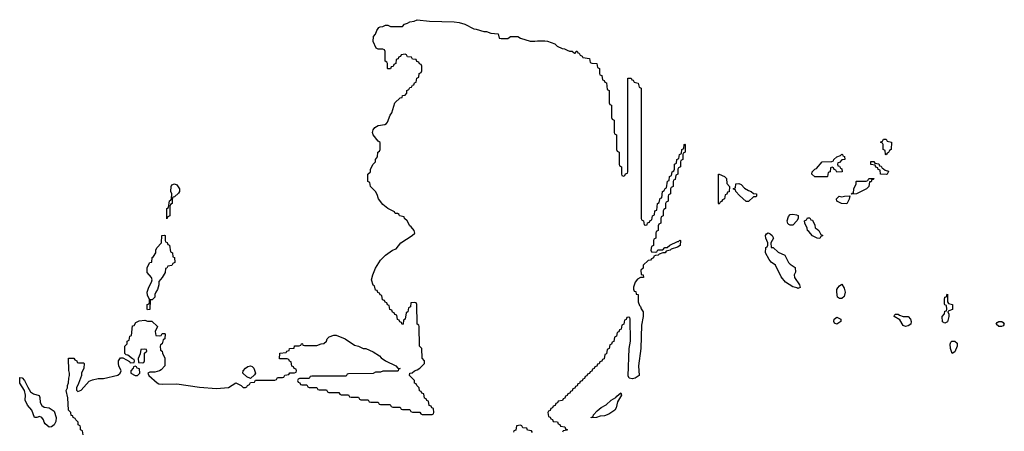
# Model space of a CAD drawing. Header units: inches. Extents: x 2550115 to 2887259, y 311850 to 494471.
# Tile 45 of 115: x 2725009 to 2733034, y 380657 to 384007. Entities that reach past the tile are written whole.
import ezdxf

# ---------------------------------------------------------------- set-up
doc = ezdxf.new("R2010")
doc.units = ezdxf.units.IN
doc.header["$MEASUREMENT"] = 0
doc.layers.add('C7328', color=7, linetype='Continuous')
doc.layers.add('C7338', color=7, linetype='Continuous')

msp = doc.modelspace()

# ---------------------------------------------------------------- linework, layer by layer
at = {"layer": 'C7328', "color": 6}
for points in [[(2725527.3, 380627.3), (2725522, 380662), (2725506, 380670), (2725506, 380690), (2725502, 380702), (2725486, 380710), (2725486, 380730), (2725466, 380750), (2725462, 380762), (2725446, 380770), (2725442, 380782), (2725430, 380786), (2725426, 380810), (2725406, 380830), (2725402, 380930), (2725389.2, 380990), (2725398, 381010), (2725398, 381030), (2725408.4, 381051.6), (2725409, 381089), (2725415.3, 381110), (2725415.3, 381130), (2725409, 381151), (2725407.3, 381252.7), (2725451.6, 381251.6), (2725458, 381238), (2725474, 381230), (2725478, 381218), (2725490, 381214), (2725530, 381214), (2725534, 381210), (2725532, 381170), (2725512, 381130), (2725512, 381110), (2725490, 381046), (2725472, 381010), (2725472.7, 380992.7), (2725482, 380982), (2725510, 380992), (2725574.5, 381065.5), (2725602.9, 381077.1), (2725650, 381087.7), (2725692.9, 381087.1), (2725810, 381114.8), (2725829, 381130), (2725835.3, 381150), (2725817.2, 381190), (2725814, 381210), (2725815.3, 381230), (2725830, 381254), (2725850, 381254), (2725879.8, 381239.8), (2725904.7, 381224.7), (2725910, 381214), (2725942, 381218), (2725946, 381230), (2725942, 381242), (2725930, 381246), (2725890, 381275.3), (2725878, 381278), (2725866, 381290), (2725866, 381350), (2725886, 381370), (2725886, 381390), (2725902, 381398), (2725908.4, 381431.6), (2725922, 381438), (2725930, 381514), (2725942, 381518), (2725956.4, 381543.6), (2725983.1, 381556.9), (2726030, 381562), (2726050, 381554), (2726087.3, 381552.7), (2726132, 381510), (2726114, 381470), (2726118, 381438), (2726150, 381434), (2726162, 381438), (2726170, 381454), (2726190, 381454), (2726194, 381450), (2726192, 381410), (2726178, 381402), (2726172, 381370), (2726158, 381362), (2726154, 381350), (2726158, 381318), (2726172, 381310), (2726172.7, 381292.7), (2726191.2, 381251.1), (2726192, 381190), (2726163.6, 381156.4), (2726150, 381148), (2726110, 381138), (2726070, 381138), (2726054, 381130), (2726062, 381110), (2726130.7, 381050.7), (2726144, 381044), (2726170, 381040.7), (2726290, 381043), (2726475.4, 381015.4), (2726613.7, 381006.3), (2726710, 381012.7), (2726770, 381051.3), (2726814, 381030), (2726830, 381014), (2726850, 381014), (2726862, 381018), (2726866, 381030), (2726882, 381038), (2726890, 381054), (2726922, 381058), (2726930, 381074), (2727090, 381074), (2727102, 381078), (2727110, 381094), (2727150, 381094), (2727162, 381098), (2727170, 381114), (2727202, 381118), (2727210, 381134), (2727250, 381134), (2727262, 381138), (2727266, 381150), (2727262, 381162), (2727247.3, 381167.3), (2727242, 381182), (2727227.3, 381187.3), (2727222, 381222), (2727207.3, 381227.3), (2727202, 381242), (2727190, 381246), (2727127.3, 381247.3), (2727130, 381292), (2727182, 381298), (2727186, 381310), (2727206, 381314), (2727208, 381330), (2727246, 381334), (2727250, 381351.3), (2727287.3, 381352.7), (2727302, 381358), (2727306, 381370), (2727309.2, 381370.8), (2727314, 381370), (2727318, 381358), (2727330, 381354), (2727430, 381354), (2727466, 381370), (2727488.4, 381371.6), (2727508.8, 381391.1), (2727515.3, 381410), (2727532.9, 381427.1), (2727570, 381439.1), (2727590, 381439.1), (2727661, 381410), (2727738, 381358), (2727770.4, 381350.4), (2727810, 381330.7), (2727830, 381330.5), (2727890, 381302.8), (2727941, 381270), (2727954.9, 381254.9), (2727990.4, 381230.4), (2728074, 381190), (2728092, 381172), (2728111.6, 381168.4), (2728098, 381162), (2728094, 381150), (2728087.3, 381147.3), (2727970, 381146), (2727950, 381138), (2727910, 381138), (2727890, 381128), (2727690, 381126), (2727678, 381122), (2727670, 381106), (2727390, 381106), (2727378, 381102), (2727370, 381086), (2727290, 381086), (2727278, 381082), (2727274, 381070), (2727278, 381058), (2727292.7, 381052.7), (2727298, 381038), (2727310, 381034), (2727350, 381034), (2727358, 381018), (2727370, 381014), (2727430, 381014), (2727438, 380998), (2727450, 380994), (2727510, 380994), (2727518, 380978), (2727530, 380974), (2727610, 380974), (2727618, 380958), (2727630, 380954), (2727690, 380954), (2727698, 380938), (2727710, 380934), (2727770, 380934), (2727778, 380918), (2727790, 380914), (2727850, 380914), (2727858, 380898), (2727870, 380894), (2727930, 380894), (2727938, 380878), (2727950, 380874), (2728030, 380874), (2728038, 380858), (2728050, 380854), (2728110, 380854), (2728118, 380838), (2728130, 380834), (2728190, 380834), (2728198, 380818), (2728210, 380814), (2728270, 380814), (2728278, 380798), (2728290, 380794), (2728370, 380794), (2728382, 380798), (2728386, 380810), (2728382, 380842), (2728367.3, 380847.3), (2728362, 380862), (2728347.3, 380867.3), (2728342, 380902), (2728327.3, 380907.3), (2728322, 380922), (2728307.3, 380927.3), (2728302, 380962), (2728287.3, 380967.3), (2728282, 380982), (2728267.3, 380987.3), (2728266, 381010), (2728246, 381030), (2728242, 381042), (2728226, 381050), (2728226, 381070), (2728186, 381110), (2728188.8, 381131.1), (2728207.3, 381132.7), (2728226, 381150), (2728250, 381158), (2728270, 381171), (2728308.7, 381210), (2728308, 381230), (2728288.7, 381251.3), (2728286, 381330), (2728268, 381350), (2728266, 381510), (2728262, 381522), (2728248, 381530), (2728246, 381690), (2728242, 381702), (2728230, 381706), (2728198, 381702), (2728194, 381670), (2728178, 381662), (2728174, 381630), (2728158, 381622), (2728151.6, 381568.4), (2728138, 381562), (2728134, 381530), (2728127.3, 381527.3), (2728122, 381542), (2728107.3, 381547.3), (2728102, 381562), (2728087.3, 381567.3), (2728082, 381602), (2728067.3, 381607.3), (2728062, 381622), (2728047.3, 381627.3), (2728042, 381642), (2728027.3, 381647.3), (2728022, 381682), (2728007.3, 381687.3), (2728002, 381702), (2727987.3, 381707.3), (2727982, 381722), (2727967.3, 381727.3), (2727962, 381762), (2727947.3, 381767.3), (2727942, 381782), (2727927.3, 381787.3), (2727922, 381802), (2727910, 381806), (2727902, 381842), (2727890, 381846), (2727877.2, 381890), (2727887, 381930), (2727910, 381984.7), (2727949.6, 382050.4), (2727989.6, 382090.4), (2728049, 382130), (2728077, 382143), (2728115.3, 382190), (2728208.7, 382250), (2728228.7, 382270), (2728224, 382290), (2728201.2, 382321.2), (2728189, 382330), (2728168.7, 382368.7), (2728146, 382390), (2728142, 382402), (2728106, 382410), (2728102, 382422), (2728088.7, 382428.7), (2728070, 382429.2), (2728063.1, 382443.1), (2728008.7, 382470), (2727970, 382502), (2727933.2, 382550), (2727923.7, 382583.7), (2727910, 382608.7), (2727868, 382650), (2727862, 382682), (2727846, 382690), (2727848, 382750), (2727868, 382770), (2727868.7, 382790), (2727890, 382832), (2727908, 382850), (2727908, 382870), (2727926, 382890), (2727928, 382930), (2727942, 382938), (2727946, 382950), (2727947.3, 383007.3), (2727930, 383018), (2727889.4, 383069.4), (2727885.2, 383090), (2727889.2, 383110), (2727904, 383130), (2727930, 383144.9), (2727986.6, 383153.4), (2727998.4, 383161.6), (2728007.2, 383172.8), (2728029.6, 383230), (2728043.7, 383250), (2728066, 383330), (2728110, 383372), (2728126, 383374), (2728128.8, 383391.1), (2728150, 383394), (2728166, 383410), (2728166, 383430), (2728182, 383438), (2728190, 383454), (2728202, 383458), (2728210, 383474), (2728222, 383478), (2728227.3, 383492.7), (2728242, 383498), (2728246, 383530), (2728262, 383538), (2728266, 383570), (2728282, 383578), (2728286, 383590), (2728286, 383630), (2728282, 383642), (2728267.3, 383647.3), (2728262, 383662), (2728247.3, 383667.3), (2728242, 383682), (2728210, 383686), (2728202, 383702), (2728170, 383706), (2728162, 383722), (2728150, 383726), (2728118, 383722), (2728112.7, 383707.3), (2728098, 383702), (2728092.7, 383687.3), (2728078, 383682), (2728074, 383650), (2728058, 383642), (2728052.7, 383627.3), (2728038, 383622), (2728032.7, 383607.3), (2728010, 383606), (2728006, 383610), (2728006, 383650), (2728002, 383662), (2727988.8, 383668.9), (2727987.3, 383747.3), (2727982, 383762), (2727970, 383766), (2727930, 383766), (2727914, 383774), (2727889.5, 383830), (2727894, 383870), (2727908.7, 383890), (2727920.2, 383919.8), (2727936.4, 383943.6), (2727946, 383950), (2727970, 383952), (2727990, 383962), (2728010, 383962), (2728031.6, 383951.6), (2728128, 383952), (2728146, 383970), (2728170, 383978), (2728188, 383990), (2728223.9, 383996.1), (2728250, 384006.8), (2728350, 383995.5), (2728550, 383990.3), (2728590, 383984.9), (2728638, 383970), (2728710, 383931.3), (2728730.9, 383930.9), (2728791, 383911), (2728814, 383910), (2728850, 383898), (2728910, 383891.3), (2728918, 383858), (2728932.7, 383852.7), (2728987.3, 383852.7), (2729009.2, 383870.8), (2729070, 383870.7), (2729090, 383858), (2729170, 383831), (2729208.8, 383831.1), (2729230, 383836), (2729290, 383836), (2729310, 383831.3), (2729370, 383811.3), (2729391.2, 383791.1), (2729430, 383771.3), (2729450, 383771), (2729470, 383758), (2729490, 383752), (2729511.6, 383751.6), (2729530, 383734), (2729542, 383738), (2729546, 383750), (2729554, 383750), (2729558, 383738), (2729570, 383734), (2729578, 383718), (2729594, 383710), (2729598, 383698), (2729654, 383690), (2729658, 383658), (2729672.7, 383652.7), (2729714, 383650), (2729718, 383618), (2729734, 383610), (2729734, 383570), (2729738, 383558), (2729752.7, 383552.7), (2729758, 383518), (2729772.7, 383512.7), (2729778, 383498), (2729792.7, 383492.7), (2729798, 383438), (2729814, 383430), (2729814, 383330), (2729818, 383318), (2729834, 383310), (2729834, 383210), (2729838, 383198), (2729854, 383190), (2729854, 383090), (2729858, 383078), (2729874, 383070), (2729874, 382950), (2729878, 382938), (2729894, 382930), (2729894, 382830), (2729898, 382818), (2729914, 382810), (2729914, 382750), (2729918, 382738), (2729930, 382734), (2729942, 382738), (2729947.3, 382752.7), (2729962, 382758), (2729966, 382770), (2729966, 383530), (2729994, 383530), (2729998, 383518), (2730000, 383517.3)], [(2730000, 381084.6), (2729978, 381090), (2729969.1, 381109.1), (2729975.3, 381330), (2729988, 381390), (2729986, 381570), (2729982, 381582), (2729970, 381586), (2729958, 381582), (2729952.7, 381567.3), (2729938, 381562), (2729934, 381530), (2729918, 381522), (2729912.7, 381487.3), (2729898, 381482), (2729892.7, 381467.3), (2729878, 381462), (2729874, 381430), (2729858, 381422), (2729852.7, 381387.3), (2729838, 381382), (2729832.7, 381367.3), (2729818, 381362), (2729814, 381330), (2729798, 381322), (2729792.7, 381287.3), (2729778, 381282), (2729772.7, 381247.3), (2729758, 381242), (2729752.7, 381227.3), (2729738, 381222), (2729732.7, 381207.3), (2729718, 381202), (2729712.7, 381187.3), (2729698, 381182), (2729692.7, 381167.3), (2729678, 381162), (2729672.7, 381147.3), (2729658, 381142), (2729652.7, 381127.3), (2729638, 381122), (2729632.7, 381107.3), (2729618, 381102), (2729612.7, 381087.3), (2729598, 381082), (2729592.7, 381067.3), (2729578, 381062), (2729572.7, 381047.3), (2729558, 381042), (2729552.7, 381027.3), (2729538, 381022), (2729532.7, 381007.3), (2729518, 381002), (2729512.7, 380987.3), (2729498, 380982), (2729492.7, 380967.3), (2729478, 380962), (2729472.7, 380947.3), (2729458, 380942), (2729452.7, 380927.3), (2729438, 380922), (2729432.7, 380907.3), (2729398, 380902), (2729392.7, 380887.3), (2729378, 380882), (2729372.7, 380867.3), (2729358, 380862), (2729352.7, 380847.3), (2729338, 380842), (2729332.7, 380827.3), (2729318, 380822), (2729314, 380810), (2729318, 380778), (2729332.7, 380772.7), (2729338, 380758), (2729352.7, 380752.7), (2729358, 380738), (2729392.7, 380732.7), (2729398, 380718), (2729412.7, 380712.7), (2729418, 380698), (2729452.7, 380692.7), (2729458, 380678), (2729472.7, 380672.7), (2729470, 380666), (2729438, 380662), (2729434, 380650)], [(2729190, 380646), (2729182, 380662), (2729147.3, 380667.3), (2729142, 380682), (2729110, 380686), (2729102, 380702), (2729090, 380706), (2729058, 380702), (2729052.7, 380667.3), (2729038, 380662), (2729034, 380650)]]:
    msp.add_lwpolyline(points, dxfattribs=at)
for points in [[(2726210, 382386), (2726209, 382470), (2726222, 382478), (2726230, 382534), (2726242, 382538), (2726247.3, 382552.7), (2726248.7, 382590), (2726241.2, 382610), (2726245.2, 382650), (2726250, 382662), (2726271.2, 382671.1), (2726290, 382662), (2726312, 382630), (2726312, 382610), (2726303.6, 382596.4), (2726270, 382566), (2726258, 382562), (2726252.7, 382547.3), (2726252, 382510), (2726238, 382502), (2726234, 382490), (2726232, 382410), (2726218, 382402)], [(2726050, 381646), (2726048, 381650), (2726048.7, 381690), (2726066, 381694), (2726068, 381710), (2726068, 381730), (2726050, 381766), (2726049.2, 381790), (2726061.2, 381830), (2726084, 381870), (2726089, 381890), (2726084, 381910), (2726049.2, 381950), (2726049.2, 381990), (2726070, 382032), (2726086, 382034), (2726089, 382071), (2726100.4, 382079.6), (2726118, 382110), (2726118, 382130), (2726128, 382150), (2726166, 382190), (2726168.4, 382251.6), (2726190, 382254), (2726194, 382250), (2726194, 382210), (2726198, 382198), (2726212.7, 382192.7), (2726218, 382178), (2726231.6, 382171.6), (2726238, 382118), (2726254, 382110), (2726258, 382078), (2726271.6, 382071.6), (2726274, 382030), (2726258, 382022), (2726250, 382006), (2726218, 382002), (2726210, 381986), (2726198, 381982), (2726194, 381950), (2726172, 381910), (2726143.6, 381876.4), (2726144.7, 381850), (2726131.3, 381810), (2726118, 381790), (2726111.3, 381770), (2726110.8, 381749.2), (2726090, 381728), (2726074, 381726), (2726070, 381648)], [(2726030, 381326), (2725998, 381322), (2725991.6, 381288.4), (2725974, 381250), (2725978, 381218), (2726010, 381214), (2726022, 381218), (2726026, 381230), (2726028, 381292), (2726046, 381310), (2726042, 381322)], [(2725950, 381186), (2725938, 381182), (2725934, 381170), (2725914, 381150), (2725914, 381130), (2725950, 381112), (2725970, 381112), (2725988, 381130), (2725986, 381166), (2725966, 381170), (2725962, 381182)], [(2726890, 381086), (2726860.2, 381100.2), (2726829.2, 381130), (2726829.5, 381150), (2726849.2, 381170), (2726870, 381184), (2726890, 381190.4), (2726904.9, 381184.9), (2726918.8, 381170), (2726931.3, 381130), (2726923.6, 381116.4)], [(2725250, 380689.3), (2725218, 380718), (2725209.2, 380730), (2725204, 380750), (2725190, 380768.7), (2725170, 380778), (2725150, 380768), (2725130, 380768), (2725109.2, 380830), (2725073.2, 380870), (2725054, 380910), (2725057.2, 380950), (2725049.6, 380989.6), (2725009.5, 381050), (2725010, 381094), (2725030, 381092), (2725050, 381071), (2725075.5, 381015.5), (2725098.5, 380978.5), (2725123.1, 380963.1), (2725167.5, 380947.5), (2725173, 380933), (2725176.3, 380890), (2725190, 380866), (2725210, 380854), (2725250, 380846.8), (2725290, 380822), (2725306.8, 380770), (2725303.5, 380736.5), (2725290.6, 380709.4), (2725270, 380694)], [(2729666, 380766), (2729666, 380770), (2729682, 380778), (2729686, 380790), (2729716.4, 380823.6), (2729749, 380851), (2729790, 380872), (2729829.1, 380910.9), (2729868.4, 380931.6), (2729876.4, 380943.6), (2729910, 380971.3), (2729914.8, 380950), (2729882.8, 380897.2), (2729870, 380848), (2729861, 380830), (2729810, 380797.2), (2729775.9, 380784.1), (2729739.6, 380780.4), (2729710, 380769.2)]]:
    msp.add_lwpolyline(points, close=True, dxfattribs=at)
at = {"layer": 'C7338', "color": 6}
msp.add_lwpolyline([(2730000, 383517.3), (2730010, 383514), (2730018, 383498), (2730051.2, 383491.1), (2730058, 383458), (2730074, 383450), (2730074, 382390), (2730078, 382378), (2730094, 382370), (2730098, 382338), (2730110, 382334), (2730122, 382338), (2730127.3, 382352.7), (2730142, 382358), (2730147.3, 382372.7), (2730162, 382378), (2730166, 382410), (2730182, 382418), (2730186, 382450), (2730202, 382458), (2730208.4, 382511.6), (2730222, 382518), (2730230, 382554), (2730242, 382558), (2730248, 382610), (2730262, 382618), (2730270, 382634), (2730282, 382638), (2730288.4, 382691.6), (2730302, 382698), (2730306, 382730), (2730322, 382738), (2730326, 382770), (2730342, 382778), (2730346, 382790), (2730346, 382830), (2730362, 382838), (2730366, 382870), (2730382, 382878), (2730386, 382910), (2730402, 382918), (2730406, 382950), (2730422, 382958), (2730426, 382990), (2730430, 382994), (2730434, 382990), (2730434, 382930), (2730418, 382922), (2730414, 382910), (2730414, 382870), (2730398, 382862), (2730394, 382850), (2730394, 382810), (2730378, 382802), (2730374, 382790), (2730374, 382750), (2730358, 382742), (2730352.7, 382707.3), (2730338, 382702), (2730334, 382690), (2730334, 382650), (2730318, 382642), (2730314, 382630), (2730314, 382590), (2730298, 382582), (2730294, 382570), (2730294, 382530), (2730278, 382522), (2730274, 382510), (2730274, 382470), (2730258, 382462), (2730254, 382450), (2730254, 382410), (2730238, 382402), (2730234, 382390), (2730234, 382350), (2730218, 382342), (2730214, 382330), (2730214, 382290), (2730198, 382282), (2730194, 382270), (2730194, 382230), (2730178, 382222), (2730174, 382210), (2730174, 382170), (2730158, 382162), (2730154, 382130), (2730158, 382118), (2730190, 382114), (2730202, 382118), (2730210, 382134), (2730250, 382134), (2730268.4, 382151.6), (2730287.3, 382152.7), (2730308.4, 382171.6), (2730370, 382202), (2730378, 382202), (2730390, 382212), (2730394, 382210), (2730391.3, 382170), (2730370, 382155.3), (2730319.6, 382140.4), (2730311.3, 382130), (2730278, 382122), (2730270, 382109.6), (2730250.6, 382109.4), (2730222, 382098), (2730214, 382090), (2730191.6, 382088.4), (2730178, 382082), (2730174, 382070), (2730158, 382062), (2730150, 382049), (2730131.6, 382048.4), (2730092, 382008), (2730090, 381986), (2730072.7, 381967.3), (2730074, 381934), (2730092, 381930), (2730094, 381910), (2730070, 381908), (2730045.4, 381894.6), (2730024.7, 381870), (2730012, 381830), (2730012.7, 381812.7), (2730018, 381798), (2730030, 381794), (2730032.7, 381772.7), (2730050.4, 381770.4), (2730051, 381710), (2730061, 381681), (2730070, 381672), (2730073.7, 381653.7), (2730090.7, 381629.3), (2730090.7, 381590.7), (2730078, 381522), (2730070.4, 381330), (2730052.7, 381190), (2730058, 381110), (2730024.7, 381090), (2730003.7, 381083.7), (2730000, 381084.6)], dxfattribs=at)
for points in [[(2732070, 382906), (2732066, 382910), (2732062, 382942), (2732046, 382950), (2732046, 382990), (2732042, 383002), (2732026, 383010), (2732042, 383018), (2732050, 383034), (2732070, 383034), (2732078, 383018), (2732114, 383010), (2732112, 382950), (2732098, 382942), (2732090, 382926), (2732078, 382922)], [(2731670, 382766), (2731662, 382782), (2731647.3, 382787.3), (2731642, 382802), (2731630, 382806), (2731618, 382802), (2731614, 382770), (2731598, 382762), (2731594, 382730), (2731590, 382728), (2731488.8, 382728.9), (2731466, 382750), (2731468, 382770), (2731489, 382790), (2731503.2, 382796.8), (2731550, 382851.3), (2731627.3, 382852.7), (2731642, 382858), (2731646, 382870), (2731670, 382891.3), (2731698, 382902), (2731710, 382912), (2731714, 382910), (2731718, 382898), (2731732.7, 382892.7), (2731734, 382870), (2731710, 382866), (2731690, 382846), (2731678, 382842), (2731674, 382830), (2731678, 382818), (2731690, 382814), (2731698, 382798), (2731710, 382794), (2731712, 382770)], [(2732070, 382747), (2732026, 382750), (2732022, 382782), (2732007.3, 382787.3), (2732002, 382802), (2731987.3, 382807.3), (2731982, 382822), (2731947.3, 382827.3), (2731947.3, 382852.7), (2731970, 382854), (2731978, 382838), (2732012.7, 382832.7), (2732018, 382818), (2732030, 382814), (2732038, 382798), (2732050, 382794), (2732062, 382782), (2732090, 382774), (2732091.2, 382771.1), (2732078, 382750)], [(2730710, 382506), (2730706, 382510), (2730706, 382750), (2730708.8, 382751.1), (2730754, 382730), (2730770, 382714), (2730772.7, 382672.7), (2730794, 382650), (2730792.7, 382607.3), (2730778, 382602), (2730772.7, 382587.3), (2730758, 382582), (2730754, 382550), (2730738, 382542), (2730730, 382526), (2730718, 382522)], [(2731786, 382586), (2731794, 382594), (2731806, 382594), (2731808, 382630), (2731826, 382670), (2731826, 382690), (2731830, 382694), (2731907.3, 382692.7), (2731922, 382698), (2731930, 382714), (2731974, 382714), (2731966, 382706), (2731954, 382706), (2731950, 382688), (2731934, 382686), (2731930.6, 382650), (2731911, 382630), (2731830, 382589.4)], [(2730930, 382526), (2730876.4, 382576.4), (2730846, 382610), (2730842, 382622), (2730827.3, 382627.3), (2730827.3, 382632.7), (2730842, 382638), (2730846, 382670), (2730870, 382674), (2730890, 382664.7), (2730916.8, 382636.8), (2730950, 382616), (2730972, 382610), (2730990, 382592), (2731014, 382590), (2731014, 382570), (2731010, 382566), (2730990, 382566), (2730950, 382526)], [(2731750, 382508.7), (2731706, 382510), (2731668.8, 382528.9), (2731666, 382550), (2731688.8, 382571.1), (2731710, 382564.7), (2731731.6, 382571.6), (2731774, 382574), (2731770, 382546)], [(2731290, 382334), (2731279, 382339), (2731269.3, 382349.3), (2731264, 382370), (2731274, 382406), (2731290, 382422), (2731310, 382424.7), (2731339.6, 382419.6), (2731352.7, 382412.7), (2731354, 382390), (2731342, 382370), (2731310, 382335.3)], [(2731530, 382226), (2731510, 382228), (2731470, 382248), (2731442, 382282), (2731428.7, 382290), (2731428, 382310), (2731408, 382350), (2731406, 382370), (2731422, 382378), (2731430, 382394), (2731450, 382394), (2731458, 382378), (2731470, 382374), (2731490, 382334), (2731491.6, 382311.6), (2731510, 382302), (2731522, 382290), (2731538, 382258), (2731554, 382250), (2731538, 382242)], [(2731350, 381818), (2731344, 381824), (2731310, 381833.2), (2731251.9, 381871.9), (2731215.1, 381915.1), (2731170, 382008), (2731133.2, 382033.2), (2731116.5, 382056.5), (2731088.7, 382110), (2731090, 382154), (2731102, 382158), (2731107.3, 382172.7), (2731108, 382190), (2731089.2, 382230), (2731089.1, 382250.9), (2731095.3, 382264.7), (2731110, 382271.3), (2731125.4, 382265.4), (2731142, 382250), (2731152, 382230), (2731132, 382190), (2731134, 382154), (2731150, 382152), (2731190, 382116), (2731244.7, 382090), (2731276, 382030), (2731290, 382016), (2731330.6, 381990.6), (2731331, 381951), (2731321, 381930), (2731322.8, 381910), (2731364.7, 381850), (2731370, 381828)], [(2731690, 381737.2), (2731674, 381750), (2731669.2, 381790), (2731669.3, 381810), (2731676.5, 381823.5), (2731690, 381842), (2731710, 381854), (2731730, 381822), (2731738, 381790), (2731730, 381755.3), (2731710, 381737.2)], [(2732550, 381538), (2732530, 381548), (2732528.7, 381590), (2732547.3, 381612.7), (2732550, 381634), (2732562, 381638), (2732566, 381650), (2732562, 381682), (2732550, 381686), (2732547.3, 381692.7), (2732546, 381730), (2732548.7, 381750), (2732566, 381754), (2732566, 381766), (2732572, 381772), (2732572, 381710), (2732578, 381698), (2732612, 381690), (2732612, 381670), (2732610.5, 381649.5), (2732582, 381638), (2732574, 381630), (2732582, 381610), (2732582, 381590), (2732570, 381548)], [(2731670, 381529.2), (2731650, 381538), (2731644, 381550), (2731648.7, 381570), (2731670, 381584.7), (2731702, 381570), (2731702, 381550)], [(2732230, 381509), (2732210, 381518), (2732183.1, 381563.1), (2732135.3, 381590), (2732138, 381602), (2732146, 381610), (2732170, 381610.8), (2732181, 381601), (2732210, 381591), (2732250, 381590.8), (2732270.7, 381570.7), (2732276, 381550), (2732272, 381530), (2732250, 381515.3)], [(2733010, 381509.3), (2732989.6, 381509.6), (2732968, 381530), (2732976.4, 381543.6), (2732990, 381550.7), (2733014, 381550), (2733023.6, 381543.6), (2733034, 381530), (2733023.6, 381516.4)], [(2732610, 381289), (2732596, 381330), (2732594, 381366), (2732598, 381382), (2732606, 381390), (2732631.2, 381391.1), (2732650, 381374), (2732650.7, 381350.7), (2732630, 381304)]]:
    msp.add_lwpolyline(points, close=True, dxfattribs=at)

doc.saveas('drawing.dxf')
